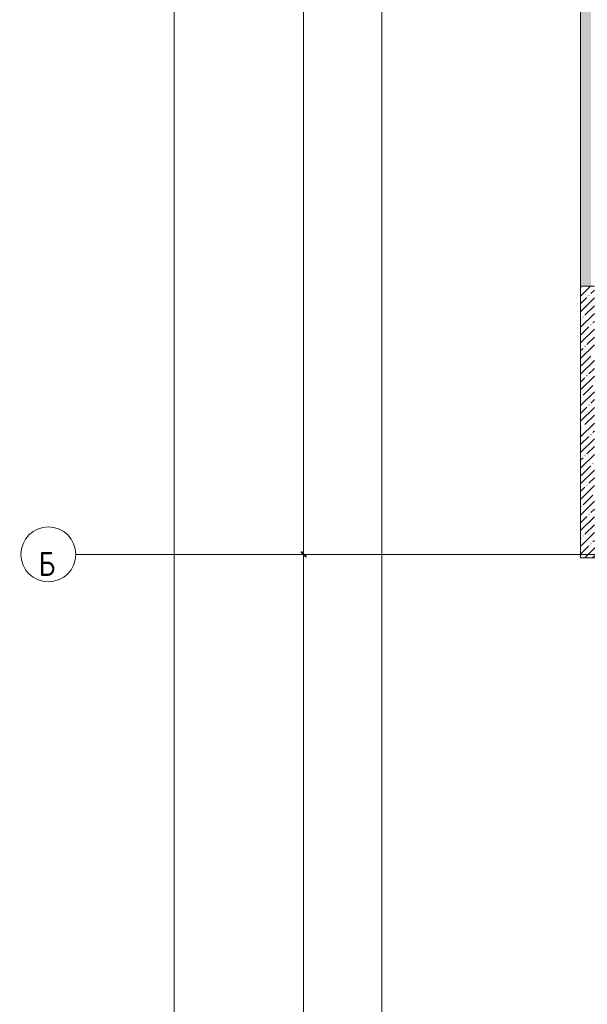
# Model space of a CAD drawing. Header units: millimetres. Extents: x -32229 to 288056, y -13689 to 125138.
# Tile 2 of 193: x -32229 to -15670, y 15028 to 43745. Entities that reach past the tile are written whole.
import ezdxf

# ---------------------------------------------------------------- set-up
doc = ezdxf.new("R2010")
doc.units = ezdxf.units.MM
doc.linetypes.add('ADSK_Линия сетки', pattern=[25, 20, -2.5, 0, -2.5])
for name, color, linetype, lineweight in [('A-ANNO-DIMS', 7, 'Continuous', 9), ('A-ANNO-DIMS-200', 7, 'Continuous', 9), ('A-WALL', 7, 'Continuous', 18), ('A-WALL-PATT', 7, 'Continuous', 40), ('S-GRID', 7, 'Continuous', 9), ('S-GRID-IDEN', 7, 'Continuous', 9)]:
    doc.layers.add(name, color=color, linetype=linetype, lineweight=lineweight)
doc.styles.add('GOST Common_2', font='GOST_Common.ttf', dxfattribs={"width": 0.9, "height": 700})
doc.styles.add('GOST Common_5', font='GOST_Common.ttf', dxfattribs={"width": 0.9, "height": 700})
doc.dimstyles.new('ADSK_Основной_3_5_мм', dxfattribs={"dimscale": 304.8, "dimtxt": 704.000497, "dimasz": 0.492126, "dimexe": 0.984252, "dimexo": 0.984252, "dimgap": 0.19685, "dimtad": 1, "dimdec": 0, "dimdsep": 46, "dimtxsty": 'GOST Common_5', "dimblk1": 'OBLIQUE', "dimblk2": 'OBLIQUE', "dimsah": 1, "dimcen": 0.09, "dimdle": 0.984252, "dimazin": 2, "dimtfac": 1, "dimtdec": 4, "dimtix": 1, "dimtmove": 0, "dimatfit": 3, "dimfxl": 1, "dimtvp": 1, "dimtolj": 1, "dimtzin": 0, "dimarcsym": 2})
pattern_1 = [(45, (0, 0), (-228.0985, 228.0985), []), (45, (228.1, 0), (-228.0985, 228.0985), [403.225, -80.645, 6.706, -73.939])]

# ---------------------------------------------------------------- blocks, each defined once
blk = doc.blocks.new('Наметкина 10_РД_АР_П_rvt-1--02 ЭО')
at = {"layer": 'A-WALL-PATT', "lineweight": 5, "true_color": 0xaaaaaa}
h = blk.add_hatch(dxfattribs=at)
h.set_pattern_fill('FP_3', color=253, style=0, pattern_type=2)
h.set_pattern_definition(pattern_1)
h.paths.add_polyline_path([(-15865, 35975), (-15565, 35975), (-15565, 75750), (-15865, 75750), (-15865, 37071)])
h = blk.add_hatch(dxfattribs=at)
h.set_pattern_fill('FP_3', color=253, style=0, pattern_type=2)
h.set_pattern_definition(pattern_1)
h.paths.add_polyline_path([(-15465, 28450), (-15465, 35975), (-15865, 35975), (-15865, 28450)])
h = blk.add_hatch(dxfattribs=at)
h.set_pattern_fill('FP_3', color=253, style=0, pattern_type=2)
h.set_pattern_definition(pattern_1)
h.paths.add_polyline_path([(-13565, 28050), (-13565, 28450), (-15865, 28450), (-15865, 28050)])
at = {"layer": 'A-WALL', "color": 253, "lineweight": 13, "true_color": 0xaaaaaa}
for p, q in [((-15865, 75350), (-15865, 35975)), ((-15865, 35975), (-15565, 35975)), ((-15465, 35975), (-15865, 35975)), ((-15865, 35975), (-15865, 28450)), ((-15865, 28450), (-15865, 28050)), ((-15865, 28050), (-13565, 28050))]:
    blk.add_line(p, q, dxfattribs=at)
blk = doc.blocks.new('Ось сетки - Круг_Ø8 мм-6577--02 ЭО')
at = {"layer": 'S-GRID-IDEN', "color": 253, "true_color": 0xaaaaaa}
for start, end in [(360, 180), (180, 360)]:
    blk.add_arc((0, 0), 4, start, end, dxfattribs=at)
blk = doc.blocks.new('DIMBLOCK415--02 ЭО')
at = {"layer": 'A-ANNO-DIMS-200', "color": 8, "true_color": 0x808080}
for p, q in [((-23752, 28150), (-24246, 28150)), ((-23946, -5550), (-23946, 28150)), ((-23946, 28150), (-23752, 28150)), ((-23752, -5250), (-24246, -5250)), ((-23946, -5250), (-23752, -5250))]:
    blk.add_line(p, q, dxfattribs=at)
at = {"layer": 'A-ANNO-DIMS-200', "color": 8, "lineweight": 40, "true_color": 0x808080}
for p, q in [((-23946, 28150), (-24021, 28225)), ((-23946, 28150), (-23871, 28075)), ((-23946, -5250), (-24021, -5175)), ((-23946, -5250), (-23871, -5325))]:
    blk.add_line(p, q, dxfattribs=at)
at = {"layer": 'A-ANNO-DIMS-200', "color": 0, "insert": (-24921, 10316), "char_height": 700, "width": 2720.54, "attachment_point": 1, "rotation": 90, "line_spacing_factor": 1.022761, "style": 'GOST Common_5'}
blk.add_mtext('33400', dxfattribs=at)
blk = doc.blocks.new('_Oblique')
at = {"color": 0, "linetype": 'ByBlock', "lineweight": -2}
blk.add_line((-0.5, -0.5), (0.5, 0.5), dxfattribs=at)
blk = doc.blocks.new('DIMBLOCK416--02 ЭО')
at = {"layer": 'A-ANNO-DIMS-200', "color": 8, "true_color": 0x808080}
for p, q in [((-23752, 75450), (-24246, 75450)), ((-23946, 28150), (-23946, 75450)), ((-23946, 75450), (-23752, 75450)), ((-23752, 28150), (-24246, 28150)), ((-23946, 28150), (-23752, 28150))]:
    blk.add_line(p, q, dxfattribs=at)
at = {"layer": 'A-ANNO-DIMS-200', "color": 8, "lineweight": 40, "true_color": 0x808080}
for p, q in [((-23946, 75450), (-24021, 75525)), ((-23946, 75450), (-23871, 75375)), ((-23946, 28150), (-24021, 28225)), ((-23946, 28150), (-23871, 28075))]:
    blk.add_line(p, q, dxfattribs=at)
at = {"layer": 'A-ANNO-DIMS-200', "color": 0, "insert": (-24921, 50666), "char_height": 700, "width": 2720.54, "attachment_point": 1, "rotation": 90, "line_spacing_factor": 1.022761, "style": 'GOST Common_5'}
blk.add_mtext('47300', dxfattribs=at)
blk = doc.blocks.new('DIMBLOCK419--02 ЭО')
at = {"layer": 'A-ANNO-DIMS-200', "color": 8, "lineweight": 40, "true_color": 0x808080}
for p, q in [((-27720, 120250), (-27795, 120325)), ((-27720, 120250), (-27645, 120175)), ((-27720, -5250), (-27795, -5175)), ((-27720, -5250), (-27645, -5325))]:
    blk.add_line(p, q, dxfattribs=at)
at = {"layer": 'A-ANNO-DIMS-200', "color": 8, "true_color": 0x808080}
for p, q in [((-27720, -5550), (-27720, 120550)), ((-27526, 120250), (-28020, 120250)), ((-27720, 120250), (-27526, 120250)), ((-27526, -5250), (-28020, -5250)), ((-27720, -5250), (-27526, -5250))]:
    blk.add_line(p, q, dxfattribs=at)
at = {"layer": 'A-ANNO-DIMS-200', "color": 0, "insert": (-28695, 56241), "char_height": 700, "width": 3021.24, "attachment_point": 1, "rotation": 90, "line_spacing_factor": 1.022761, "style": 'GOST Common_5'}
blk.add_mtext('125500', dxfattribs=at)

msp = doc.modelspace()

# ---------------------------------------------------------------- linework, layer by layer
at = {"layer": 'S-GRID', "color": 253, "linetype": 'ADSK_Линия сетки', "true_color": 0xaaaaaa}
for p, q in [((-21664.7, -12088.9), (-21664.7, 125138.4)), ((131381.2, 28150), (-30593.4, 28150))]:
    msp.add_line(p, q, dxfattribs=at)

# ---------------------------------------------------------------- block references
at = {"lineweight": 5}
msp.add_blockref('Наметкина 10_РД_АР_П_rvt-1--02 ЭО', (0, 0), dxfattribs=at)
at = {"layer": 'S-GRID-IDEN', "color": 253, "true_color": 0xaaaaaa, "xscale": 199.9999999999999, "yscale": 199.9999999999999, "zscale": 199.9999999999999, "rotation": 89.99999999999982}
msp.add_blockref('Ось сетки - Круг_Ø8 мм-6577--02 ЭО', (-31393.4, 28150), dxfattribs=at)

# ---------------------------------------------------------------- texts
at = {"layer": 'S-GRID-IDEN', "color": 253, "true_color": 0xaaaaaa, "insert": (-31434.1, 27873.6), "char_height": 700, "width": 523.8, "attachment_point": 5, "line_spacing_factor": 1.022766, "style": 'GOST Common_2'}
msp.add_mtext('\\pt179.998,360.003,540.001,719.999,899.997,1080.002,1260,1439.998,1620.003,1800.001,1979.999,2159.997,2340.002,2520,2699.998,2880.003,3060.001,3239.999,3419.997,3600.002,3780,3959.998,4140.003,4320.001,4499.999,4679.997,4860.002,5040,5219.998,5400.003,5580.001,5759.999;Б', dxfattribs=at)

# ---------------------------------------------------------------- dimensions: what is measured, and where the dimension line sits
at = {"layer": 'A-ANNO-DIMS', "color": 8, "true_color": 0x808080}
for base, p1, p2, override, picture, middle in [((-27720.3, 120250), (-27826.3, -5250), (-27826.3, 120250), {"dimpost": '<>', "dimfxl": 125500}, 'DIMBLOCK419--02 ЭО', (-28130.3, 57500)), ((-23946.4, 75450), (-24052.5, 28150), (-24052.5, 75450), {"dimpost": '<>', "dimfxl": 47300}, 'DIMBLOCK416--02 ЭО', (-24356.4, 51800)), ((-23946.4, 28150), (-24052.5, -5250), (-24052.5, 28150), {"dimpost": '<>', "dimfxl": 33400}, 'DIMBLOCK415--02 ЭО', (-24356.4, 11450))]:
    dim = msp.add_linear_dim(base=base, p1=p1, p2=p2, angle=90, dimstyle='ADSK_Основной_3_5_мм', override=override, dxfattribs=at)
    dim.commit()
    dim.dimension.update_dxf_attribs({"geometry": picture, "text_midpoint": middle})

doc.saveas('drawing.dxf')
